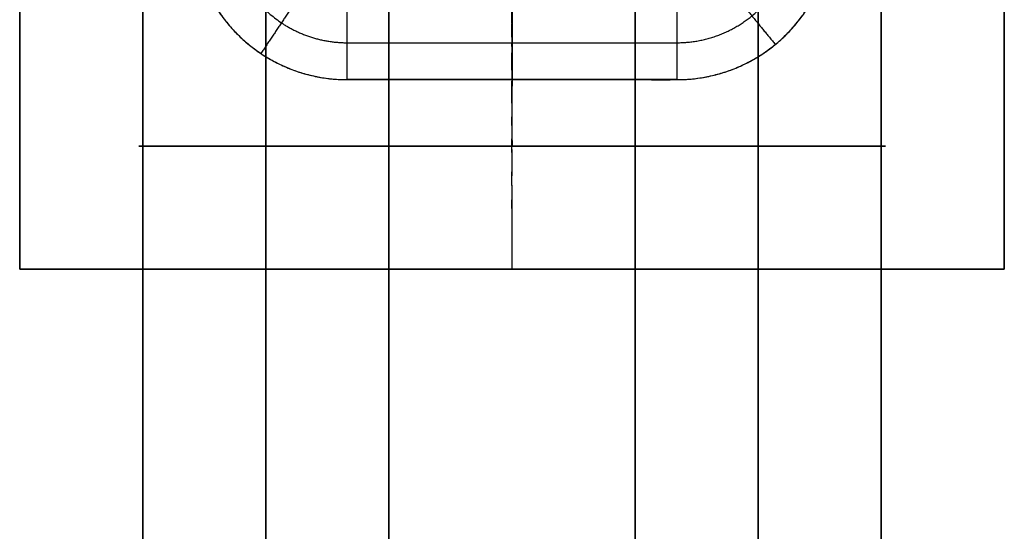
# Model space of a CAD drawing. Header units: millimetres. Extents: x -448 to 1378, y -985 to 990.
# Tile 111 of 117: x 895 to 935, y 929 to 950. Entities that reach past the tile are written whole.
import ezdxf

# ---------------------------------------------------------------- set-up
doc = ezdxf.new("R2010")
doc.units = ezdxf.units.MM
doc.header["$MEASUREMENT"] = 0
for name, color, linetype in [('IGES level 2', 8, 'Continuous'), ('IGES level 21', 8, 'Continuous'), ('IGES level 23', 8, 'Continuous'), ('IGES level 4', 8, 'Continuous'), ('IGES level 41', 8, 'Continuous'), ('IGES level 6', 8, 'Continuous')]:
    doc.layers.add(name, color=color, linetype=linetype)

msp = doc.modelspace()

# ---------------------------------------------------------------- linework, layer by layer
at = {"layer": 'IGES level 2'}
for points in [[(920, -985, -20), (920, 0, -20), (920, 985, -20)], [(920, 985, 20), (920, 0, 20), (920, -985, 20)], [(920, -985, 20), (920, 0, 20), (920, 985, 20)], [(920, 985, -20), (920, 0, -20), (920, -985, -20)], [(925, 985, 20), (925, 0, 20), (925, -985, 20)], [(925, -985, -20), (925, 0, -20), (925, 985, -20)], [(930, 985, 20), (930, 0, 20), (930, -985, 20)], [(930, -985, -20), (930, 0, -20), (930, 985, -20)], [(930, -985, -20), (930, 0, -20), (930, 985, -20)], [(930, 985, 20), (930, 0, 20), (930, -985, 20)], [(920, 578.3), (920, 770), (920, 961.7)], [(930, 578.3), (930, 770), (930, 961.7)]]:
    msp.add_open_spline(points, degree=2, dxfattribs=at)
at = {"layer": 'IGES level 21'}
for points in [[(900, 985, -429.7), (900, 965, -429.7), (900, 945, -429.7)], [(900, 945, -429.7), (900, 965, -429.7), (900, 985, -429.7)], [(900, 985, -369.7), (900, 965, -369.7), (900, 945, -369.7)], [(900, 945, -399.7), (900, 965, -399.7), (900, 985, -399.7)], [(900, 945, -369.7), (900, 965, -369.7), (900, 985, -369.7)], [(905, 945, -369.7), (905, 965, -369.7), (905, 985, -369.7)], [(910, 945, -419.7), (910, 965, -419.7), (910, 985, -419.7)], [(910, 985, -369.7), (910, 965, -369.7), (910, 945, -369.7)], [(910, 945, -369.7), (910, 965, -369.7), (910, 985, -369.7)], [(910, 985, -419.7), (910, 965, -419.7), (910, 945, -419.7)], [(910, 945, -394.7), (910, 965, -394.7), (910, 985, -394.7)], [(920, 945, -419.7), (920, 965, -419.7), (920, 985, -419.7)], [(930, 985, -419.7), (930, 965, -419.7), (930, 945, -419.7)], [(930, 945, -419.7), (930, 965, -419.7), (930, 985, -419.7)], [(930, 985, -429.7), (930, 965, -429.7), (930, 945, -429.7)], [(930, 945, -424.7), (930, 965, -424.7), (930, 985, -424.7)], [(930, 945, -429.7), (930, 965, -429.7), (930, 985, -429.7)], [(915, 945, -429.7), (915, 950, -429.7), (915, 955, -429.7)], [(900, 945, -429.7), (915, 945, -429.7), (930, 945, -429.7)], [(900, 945, -369.7), (900, 945, -399.7), (900, 945, -429.7)], [(910, 945, -369.7), (905, 945, -369.7), (900, 945, -369.7)], [(900, 945, -399.7), (905, 945, -399.7), (910, 945, -399.7)], [(930, 945, -419.7), (920, 945, -419.7), (910, 945, -419.7)], [(910, 945, -419.7), (910, 945, -394.7), (910, 945, -369.7)], [(915, 945, -419.7), (915, 945, -424.7), (915, 945, -429.7)], [(930, 945, -429.7), (930, 945, -424.7), (930, 945, -419.7)]]:
    msp.add_open_spline(points, degree=2, dxfattribs=at)
msp.add_open_spline([(930, 945, -429.7), (930, 945, -424.7), (930, 945, -419.7), (920, 945, -419.7), (910, 945, -419.7), (910, 945, -394.7), (910, 945, -369.7), (905, 945, -369.7), (900, 945, -369.7), (900, 945, -399.7), (900, 945, -429.7), (915, 945, -429.7), (930, 945, -429.7)], degree=2, knots=[0, 0, 0, 1, 1, 2, 2, 3, 3, 4, 4, 5, 5, 6, 6, 6], dxfattribs=at)
at = {"layer": 'IGES level 23'}
for points in [[(895, 940, -439.7), (895, 965, -439.7), (895, 990, -439.7)], [(895, 990, -429.7), (895, 965, -429.7), (895, 940, -429.7)], [(895, 940, -434.7), (895, 965, -434.7), (895, 990, -434.7)], [(895, 990, -429.7), (895, 965, -429.7), (895, 940, -429.7)], [(895, 990, -439.7), (895, 965, -439.7), (895, 940, -439.7)], [(935, 990, -439.7), (935, 965, -439.7), (935, 940, -439.7)], [(935, 940, -429.7), (935, 965, -429.7), (935, 990, -429.7)], [(935, 990, -434.7), (935, 965, -434.7), (935, 940, -434.7)], [(935, 940, -429.7), (935, 965, -429.7), (935, 990, -429.7)], [(935, 940, -439.7), (935, 965, -439.7), (935, 990, -439.7)], [(906.467, 951.256, -432.7), (905.633, 950.009, -431.2), (904.8, 948.762, -429.7)], [(923.793, 951.449, -432.7), (924.745, 950.29, -431.2), (925.697, 949.13, -429.7)], [(908.3, 947.7, -429.7), (908.3, 949.2, -431.2), (908.3, 950.7, -432.7)], [(908.3, 947.7, -429.7), (908.3, 949.2, -431.2), (908.3, 950.7, -432.7)], [(915, 940, -439.7), (915, 945.35, -439.7), (915, 950.7, -439.7)], [(915, 947.7, -429.7), (915, 949.2, -431.2), (915, 950.7, -432.7)], [(921.7, 950.7, -432.7), (921.7, 949.2, -431.2), (921.7, 947.7, -429.7)], [(921.7, 950.7, -432.7), (921.7, 949.2, -431.2), (921.7, 947.7, -429.7)], [(908.3, 949.2, -431.2), (915, 949.2, -431.2), (921.7, 949.2, -431.2)], [(921.7, 947.7, -429.7), (915, 947.7, -429.7), (908.3, 947.7, -429.7)], [(915, 940, -429.7), (915, 943.85, -429.7), (915, 947.7, -429.7)], [(895, 940, -429.7), (895, 940, -434.7), (895, 940, -439.7)], [(895, 940, -439.7), (895, 940, -434.7), (895, 940, -429.7)], [(895, 940, -429.7), (915, 940, -429.7), (935, 940, -429.7)], [(935, 940, -439.7), (915, 940, -439.7), (895, 940, -439.7)], [(895, 940, -434.7), (915, 940, -434.7), (935, 940, -434.7)], [(895, 940, -429.7), (915, 940, -429.7), (935, 940, -429.7)], [(895, 940, -439.7), (915, 940, -439.7), (935, 940, -439.7)], [(915, 940, -439.7), (915, 940, -434.7), (915, 940, -429.7)], [(935, 940, -439.7), (935, 940, -434.7), (935, 940, -429.7)], [(935, 940, -429.7), (935, 940, -434.7), (935, 940, -439.7)]]:
    msp.add_open_spline(points, degree=2, dxfattribs=at)
for points, weights, knots in [([(908.3, 947.7, -429.7), (902, 947.7, -429.7), (902, 954, -429.7), (902, 960.3, -429.7), (908.3, 960.3, -429.7), (915, 960.3, -429.7), (921.7, 960.3, -429.7), (928, 960.3, -429.7), (928, 954, -429.7), (928, 947.7, -429.7), (921.7, 947.7, -429.7), (915, 947.7, -429.7), (908.3, 947.7, -429.7)], [1, 0.707106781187, 1, 0.707106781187, 1, 1, 1, 0.707106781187, 1, 0.707106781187, 1, 1, 1], [0, 0, 0, 1.570796, 1.570796, 3.141593, 3.141593, 4.141593, 4.141593, 5.712389, 5.712389, 7.283185, 7.283185, 8.283185, 8.283185, 8.283185]), ([(908.3, 960.3, -429.7), (902, 960.3, -429.7), (902, 954, -429.7), (902, 947.7, -429.7), (908.3, 947.7, -429.7)], [1, 0.707106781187, 1, 0.707106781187, 1], [-8.283185, -8.283185, -8.283185, -6.712389, -6.712389, -5.141593, -5.141593, -5.141593]), ([(908.3, 958.8, -431.2), (906.844, 958.8, -431.2), (905.633, 957.991, -431.2), (903.5, 956.566, -431.2), (903.5, 954, -431.2), (903.5, 951.434, -431.2), (905.633, 950.009, -431.2), (906.844, 949.2, -431.2), (908.3, 949.2, -431.2)], [0.943231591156, 0.929381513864, 1, 0.881921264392, 1, 0.881921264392, 1, 0.929381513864, 0.943231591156], [1.572698, 1.572698, 1.572698, 2.159845, 2.159845, 3.141593, 3.141593, 4.12334, 4.12334, 4.710487, 4.710487, 4.710487]), ([(921.7, 949.2, -431.2), (923.417, 949.2, -431.2), (924.745, 950.29, -431.2), (926.5, 951.73, -431.2), (926.5, 954, -431.2)], [0.966476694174, 0.92562770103, 1, 0.9039892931, 0.99999999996], [4.715175, 4.715175, 4.715175, 5.399612, 5.399612, 6.283185, 6.283185, 6.283185])]:
    msp.add_rational_spline(points, weights, degree=2, knots=knots, dxfattribs=at)
msp.add_rational_spline([(921.7, 947.7, -429.7), (928, 947.7, -429.7), (928, 954, -429.7)], [1, 0.707106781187, 1], degree=2, dxfattribs=at)
at = {"layer": 'IGES level 4'}
for points in [[(900, -985, 20), (900, 0, 20), (900, 985, 20)], [(900, 985, -20), (900, 0, -20), (900, -985, -20)], [(900, -985, 20), (900, 0, 20), (900, 985, 20)], [(900, 985, -20), (900, 0, -20), (900, -985, -20)], [(905, 985, 20), (905, 0, 20), (905, -985, 20)], [(905, -985, -20), (905, 0, -20), (905, 985, -20)], [(910, -985, 20), (910, 0, 20), (910, 985, 20)], [(910, 985, -20), (910, 0, -20), (910, -985, -20)], [(910, 985, 20), (910, 0, 20), (910, -985, 20)], [(910, -985, -20), (910, 0, -20), (910, 985, -20)], [(910, 578.3), (910, 770), (910, 961.7)], [(900, 580.25), (900, 770), (900, 959.75)]]:
    msp.add_open_spline(points, degree=2, dxfattribs=at)
at = {"layer": 'IGES level 41'}
for points in [[(920, 945, -418.95), (920, 965, -418.95), (920, 985, -418.95)], [(920, 985, -369.95), (920, 965, -369.95), (920, 945, -369.95)], [(920, 945, -394.45), (920, 965, -394.45), (920, 985, -394.45)], [(920, 945, -369.95), (920, 965, -369.95), (920, 985, -369.95)], [(920, 945, -418.95), (920, 965, -418.95), (920, 985, -418.95)], [(925, 945, -369.95), (925, 965, -369.95), (925, 985, -369.95)], [(925, 945, -418.95), (925, 965, -418.95), (925, 985, -418.95)], [(930, 945, -369.95), (930, 965, -369.95), (930, 985, -369.95)], [(930, 985, -418.95), (930, 965, -418.95), (930, 945, -418.95)], [(930, 945, -394.45), (930, 965, -394.45), (930, 985, -394.45)], [(930, 985, -369.95), (930, 965, -369.95), (930, 945, -369.95)], [(930, 985, -418.95), (930, 965, -418.95), (930, 945, -418.95)], [(920, 945, -369.95), (920, 945, -394.45), (920, 945, -418.95)], [(920, 945, -418.95), (925, 945, -418.95), (930, 945, -418.95)], [(930, 945, -369.95), (925, 945, -369.95), (920, 945, -369.95)], [(920, 945, -394.45), (925, 945, -394.45), (930, 945, -394.45)], [(920, 945, -369.95), (920, 945, -394.45), (920, 945, -418.95)], [(930, 945, -369.95), (925, 945, -369.95), (920, 945, -369.95)], [(930, 945, -418.95), (925, 945, -418.95), (920, 945, -418.95)], [(925, 945, -369.95), (925, 945, -394.45), (925, 945, -418.95)], [(930, 945, -418.95), (930, 945, -394.45), (930, 945, -369.95)], [(930, 945, -418.95), (930, 945, -394.45), (930, 945, -369.95)]]:
    msp.add_open_spline(points, degree=2, dxfattribs=at)
at = {"layer": 'IGES level 6'}
for points in [[(910, 985, 19), (910, 965, 19), (910, 945, 19)], [(910, 945, -395.5), (910, 965, -395.5), (910, 985, -395.5)], [(910, 985, -188.25), (910, 965, -188.25), (910, 945, -188.25)], [(910, 985, -395.5), (910, 965, -395.5), (910, 945, -395.5)], [(910, 985, 19), (910, 965, 19), (910, 945, 19)], [(915, 985, -395.5), (915, 965, -395.5), (915, 945, -395.5)], [(915, 985, 19), (915, 965, 19), (915, 945, 19)], [(920, 985, 19), (920, 965, 19), (920, 945, 19)], [(920, 945, -395.5), (920, 965, -395.5), (920, 985, -395.5)], [(920, 985, -188.25), (920, 965, -188.25), (920, 945, -188.25)], [(920, 945, -395.5), (920, 965, -395.5), (920, 985, -395.5)], [(920, 945, 19), (920, 965, 19), (920, 985, 19)], [(910, 945, 19), (910, 945, -188.25), (910, 945, -395.5)], [(910, 945, -395.5), (915, 945, -395.5), (920, 945, -395.5)], [(920, 945, 19), (915, 945, 19), (910, 945, 19)], [(910, 945, -188.25), (915, 945, -188.25), (920, 945, -188.25)], [(910, 945, 19), (910, 945, -188.25), (910, 945, -395.5)], [(910, 945, -395.5), (915, 945, -395.5), (920, 945, -395.5)], [(910, 945, 19), (915, 945, 19), (920, 945, 19)], [(915, 945, 19), (915, 945, -188.25), (915, 945, -395.5)], [(920, 945, -395.5), (920, 945, -188.25), (920, 945, 19)], [(920, 945, 19), (920, 945, -188.25), (920, 945, -395.5)]]:
    msp.add_open_spline(points, degree=2, dxfattribs=at)

doc.saveas('drawing.dxf')
